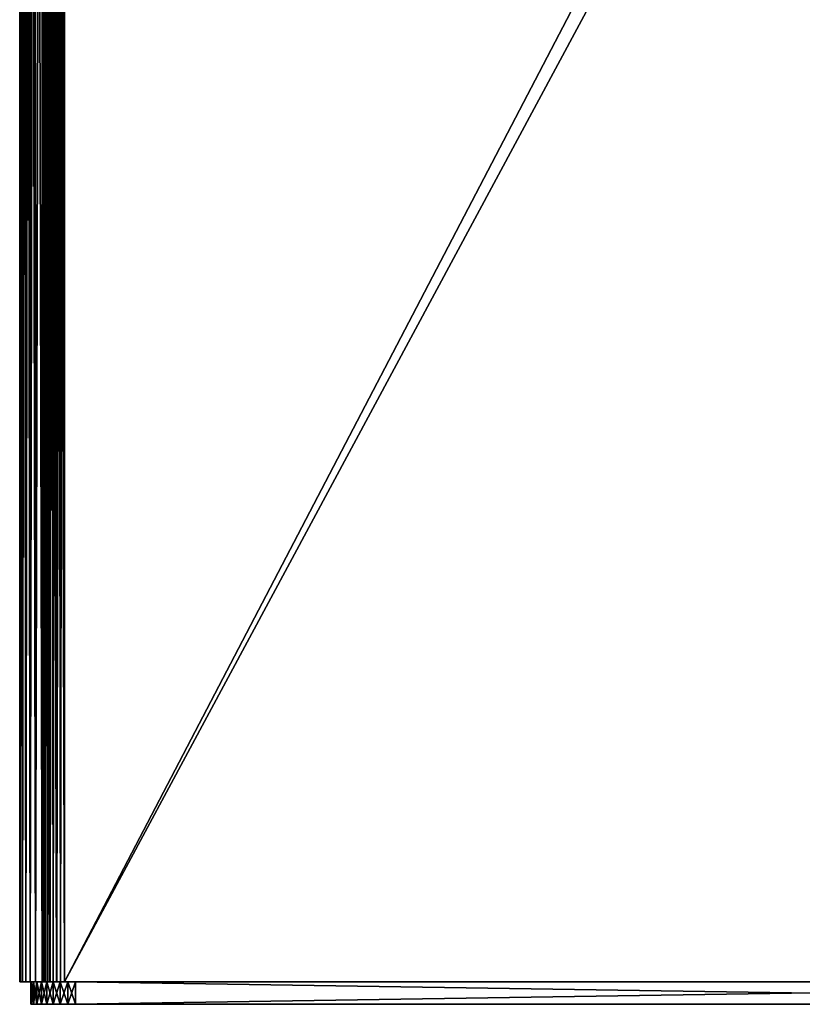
# Model space of a CAD drawing. Extents: x 1 to 183, y 3 to 451.
# Tile 1 of 256: x 1 to 90, y 3 to 115. Entities that reach past the tile are written whole.
import ezdxf

# ---------------------------------------------------------------- set-up
doc = ezdxf.new("R2010")
doc.units = 0
doc.header["$LTSCALE"] = 2.54
doc.layers.get('0').update_dxf_attribs({"color": 13, "linetype": 'CONTINUOUS'})

# ---------------------------------------------------------------- blocks, each defined once
blk = doc.blocks.new('DOZOWNIK_DO_MYD_A_FRIEGO_S')
at = {"color": 0}
for p, q in [((0.8, 327.14, 6.86), (0.8, 5.83, 6.86)), ((0.8, 5.83, 174.5), (0.8, 327.14, 174.5)), ((0.8, 327.14, 6.86), (0.8, 5.83, 6.86)), ((0.8, 5.83, 174.5), (0.8, 327.14, 174.5)), ((0.87, 5.83, 5.98), (0.87, 327.14, 5.98)), ((0.87, 5.83, 5.98), (0.87, 327.14, 5.98)), ((0.87, 5.83, 175.38), (0.87, 327.14, 175.38)), ((0.87, 5.83, 175.38), (0.87, 327.14, 175.38)), ((1.1, 5.83, 5.12), (1.1, 327.14, 5.12)), ((1.1, 5.83, 5.12), (1.1, 327.14, 5.12)), ((1.1, 5.83, 176.24), (1.1, 327.14, 176.24)), ((1.1, 5.83, 176.24), (1.1, 327.14, 176.24)), ((1.48, 5.83, 4.32), (1.48, 327.14, 4.32)), ((1.48, 5.83, 4.32), (1.48, 327.14, 4.32)), ((1.48, 5.83, 177.04), (1.48, 327.14, 177.04)), ((1.48, 5.83, 177.04), (1.48, 327.14, 177.04)), ((1.99, 5.83, 3.59), (1.99, 327.14, 3.59)), ((1.99, 5.83, 3.59), (1.99, 327.14, 3.59)), ((1.99, 5.83, 177.76), (1.99, 327.14, 177.76)), ((1.99, 5.83, 177.76), (1.99, 327.14, 177.76)), ((2.61, 5.83, 2.97), (2.61, 327.14, 2.97)), ((2.61, 5.83, 2.97), (2.61, 327.14, 2.97)), ((2.61, 5.83, 178.39), (2.61, 327.14, 178.39)), ((2.61, 5.83, 178.39), (2.61, 327.14, 178.39)), ((3.34, 5.83, 6.86), (3.34, 327.14, 6.86)), ((3.34, 327.14, 174.5), (3.34, 5.83, 174.5)), ((3.34, 5.83, 2.46), (3.34, 327.14, 2.46)), ((3.34, 5.83, 2.46), (3.34, 327.14, 2.46)), ((3.34, 5.83, 6.86), (3.34, 327.14, 6.86)), ((3.34, 5.83, 178.9), (3.34, 327.14, 178.9)), ((3.34, 5.83, 178.9), (3.34, 327.14, 178.9)), ((3.34, 327.14, 174.5), (3.34, 5.83, 174.5)), ((3.38, 5.83, 6.42), (3.38, 327.14, 6.42)), ((3.38, 5.83, 6.42), (3.38, 327.14, 6.42)), ((3.38, 5.83, 174.94), (3.38, 327.14, 174.94)), ((3.38, 5.83, 174.94), (3.38, 327.14, 174.94)), ((3.49, 5.83, 5.99), (3.49, 327.14, 5.99)), ((3.49, 5.83, 5.99), (3.49, 327.14, 5.99)), ((3.49, 5.83, 175.37), (3.49, 327.14, 175.37)), ((3.49, 5.83, 175.37), (3.49, 327.14, 175.37)), ((3.68, 5.83, 5.59), (3.68, 327.14, 5.59)), ((3.68, 5.83, 5.59), (3.68, 327.14, 5.59)), ((3.68, 5.83, 175.77), (3.68, 327.14, 175.77)), ((3.68, 5.83, 175.77), (3.68, 327.14, 175.77)), ((3.93, 5.83, 5.23), (3.93, 327.14, 5.23)), ((3.93, 5.83, 5.23), (3.93, 327.14, 5.23)), ((3.93, 5.83, 176.13), (3.93, 327.14, 176.13)), ((3.93, 5.83, 176.13), (3.93, 327.14, 176.13)), ((4.14, 5.83, 2.08), (4.14, 327.14, 2.08)), ((4.14, 5.83, 2.08), (4.14, 327.14, 2.08)), ((4.14, 5.83, 179.27), (4.14, 327.14, 179.27)), ((4.14, 5.83, 179.27), (4.14, 327.14, 179.27)), ((4.24, 5.83, 4.91), (4.24, 327.14, 4.91)), ((4.24, 5.83, 4.91), (4.24, 327.14, 4.91)), ((4.24, 5.83, 176.44), (4.24, 327.14, 176.44)), ((4.24, 5.83, 176.44), (4.24, 327.14, 176.44)), ((4.61, 5.83, 4.66), (4.61, 327.14, 4.66)), ((4.61, 5.83, 4.66), (4.61, 327.14, 4.66)), ((4.61, 5.83, 176.7), (4.61, 327.14, 176.7)), ((4.61, 5.83, 176.7), (4.61, 327.14, 176.7)), ((4.99, 5.83, 1.86), (4.99, 327.14, 1.86)), ((4.99, 5.83, 1.86), (4.99, 327.14, 1.86)), ((4.99, 5.83, 179.5), (4.99, 327.14, 179.5)), ((4.99, 5.83, 179.5), (4.99, 327.14, 179.5)), ((5.01, 5.83, 4.47), (5.01, 327.14, 4.47)), ((5.01, 5.83, 4.47), (5.01, 327.14, 4.47)), ((5.01, 5.83, 176.88), (5.01, 327.14, 176.88)), ((5.01, 5.83, 176.88), (5.01, 327.14, 176.88)), ((5.44, 5.83, 4.36), (5.44, 327.14, 4.36)), ((5.44, 5.83, 4.36), (5.44, 327.14, 4.36)), ((5.44, 5.83, 177), (5.44, 327.14, 177)), ((5.44, 5.83, 177), (5.44, 327.14, 177)), ((5.88, 327.14, 179.58), (5.88, 5.83, 179.58)), ((5.88, 5.83, 177.04), (5.88, 327.14, 177.04)), ((5.88, 5.83, 1.78), (5.88, 327.14, 1.78)), ((5.88, 327.14, 4.32), (5.88, 5.83, 4.32)), ((5.88, 5.83, 1.78), (5.88, 327.14, 1.78)), ((5.88, 327.14, 4.32), (5.88, 5.83, 4.32)), ((5.88, 327.14, 179.58), (5.88, 5.83, 179.58)), ((5.88, 5.83, 177.04), (5.88, 327.14, 177.04)), ((0.8, 5.83, 174.5), (0.8, 5.83, 6.86)), ((0.8, 5.83, 6.86), (0.87, 5.83, 5.98)), ((0.87, 5.83, 175.38), (0.8, 5.83, 174.5)), ((0.87, 5.83, 175.38), (0.8, 5.83, 174.5)), ((0.8, 5.83, 174.5), (0.8, 5.83, 6.86)), ((0.8, 5.83, 6.86), (0.87, 5.83, 5.98)), ((0.87, 5.83, 5.98), (1.1, 5.83, 5.12)), ((1.1, 5.83, 176.24), (0.87, 5.83, 175.38)), ((1.1, 5.83, 176.24), (0.87, 5.83, 175.38)), ((0.87, 5.83, 5.98), (1.1, 5.83, 5.12)), ((1.1, 5.83, 5.12), (1.48, 5.83, 4.32)), ((1.48, 5.83, 177.04), (1.1, 5.83, 176.24)), ((1.48, 5.83, 177.04), (1.1, 5.83, 176.24)), ((1.1, 5.83, 5.12), (1.48, 5.83, 4.32)), ((1.48, 5.83, 4.32), (1.99, 5.83, 3.59)), ((1.99, 5.83, 177.76), (1.48, 5.83, 177.04)), ((1.99, 5.83, 177.76), (1.48, 5.83, 177.04)), ((1.48, 5.83, 4.32), (1.99, 5.83, 3.59)), ((1.99, 5.83, 3.59), (2.61, 5.83, 2.97)), ((2.61, 5.83, 178.39), (1.99, 5.83, 177.76)), ((2.61, 5.83, 178.39), (1.99, 5.83, 177.76)), ((1.99, 5.83, 3.59), (2.61, 5.83, 2.97)), ((2.14, 5.83, 174.11), (2.07, 5.83, 173.23)), ((2.07, 5.83, 173.23), (2.07, 3.29, 173.23)), ((2.07, 5.83, 173.23), (2.07, 3.29, 173.23)), ((2.07, 5.83, 173.23), (2.07, 5.83, 8.13)), ((2.07, 5.83, 8.13), (2.07, 3.29, 8.13)), ((2.07, 5.83, 8.13), (2.14, 5.83, 7.25)), ((2.07, 5.83, 8.13), (2.07, 3.29, 8.13)), ((2.07, 5.83, 8.13), (2.14, 5.83, 7.25)), ((2.07, 5.83, 173.23), (2.07, 5.83, 8.13)), ((2.14, 5.83, 174.11), (2.07, 5.83, 173.23)), ((2.37, 5.83, 174.97), (2.14, 5.83, 174.11)), ((2.14, 5.83, 174.11), (2.14, 3.29, 174.11)), ((2.14, 5.83, 174.11), (2.14, 3.29, 174.11)), ((2.14, 5.83, 7.25), (2.14, 3.29, 7.25)), ((2.14, 5.83, 7.25), (2.37, 5.83, 6.39)), ((2.14, 5.83, 7.25), (2.14, 3.29, 7.25)), ((2.14, 5.83, 7.25), (2.37, 5.83, 6.39)), ((2.37, 5.83, 174.97), (2.14, 5.83, 174.11)), ((2.75, 5.83, 175.77), (2.37, 5.83, 174.97)), ((2.37, 5.83, 174.97), (2.37, 3.29, 174.97)), ((2.37, 5.83, 174.97), (2.37, 3.29, 174.97)), ((2.37, 5.83, 6.39), (2.37, 3.29, 6.39)), ((2.37, 5.83, 6.39), (2.75, 5.83, 5.59)), ((2.37, 5.83, 6.39), (2.37, 3.29, 6.39)), ((2.37, 5.83, 6.39), (2.75, 5.83, 5.59)), ((2.75, 5.83, 175.77), (2.37, 5.83, 174.97)), ((2.61, 5.83, 2.97), (3.34, 5.83, 2.46)), ((3.34, 5.83, 178.9), (2.61, 5.83, 178.39)), ((3.34, 5.83, 178.9), (2.61, 5.83, 178.39)), ((2.61, 5.83, 2.97), (3.34, 5.83, 2.46)), ((3.26, 5.83, 176.49), (2.75, 5.83, 175.77)), ((2.75, 5.83, 175.77), (2.75, 3.29, 175.77)), ((2.75, 5.83, 175.77), (2.75, 3.29, 175.77)), ((2.75, 5.83, 5.59), (2.75, 3.29, 5.59)), ((2.75, 5.83, 5.59), (3.26, 5.83, 4.86)), ((2.75, 5.83, 5.59), (2.75, 3.29, 5.59)), ((2.75, 5.83, 5.59), (3.26, 5.83, 4.86)), ((3.26, 5.83, 176.49), (2.75, 5.83, 175.77)), ((3.88, 5.83, 177.12), (3.26, 5.83, 176.49)), ((3.26, 5.83, 176.49), (3.26, 3.29, 176.49)), ((3.26, 5.83, 176.49), (3.26, 3.29, 176.49)), ((3.26, 5.83, 4.86), (3.26, 3.29, 4.86)), ((3.26, 5.83, 4.86), (3.88, 5.83, 4.24)), ((3.26, 5.83, 4.86), (3.26, 3.29, 4.86)), ((3.26, 5.83, 4.86), (3.88, 5.83, 4.24)), ((3.88, 5.83, 177.12), (3.26, 5.83, 176.49)), ((3.34, 5.83, 6.86), (3.34, 5.83, 174.5)), ((3.34, 5.83, 2.46), (4.14, 5.83, 2.08)), ((3.38, 5.83, 6.42), (3.34, 5.83, 6.86)), ((4.14, 5.83, 179.27), (3.34, 5.83, 178.9)), ((3.34, 5.83, 174.5), (3.38, 5.83, 174.94)), ((4.14, 5.83, 179.27), (3.34, 5.83, 178.9)), ((3.34, 5.83, 2.46), (4.14, 5.83, 2.08)), ((3.38, 5.83, 6.42), (3.34, 5.83, 6.86)), ((3.34, 5.83, 6.86), (3.34, 5.83, 174.5)), ((3.34, 5.83, 174.5), (3.38, 5.83, 174.94)), ((3.49, 5.83, 5.99), (3.38, 5.83, 6.42)), ((3.38, 5.83, 174.94), (3.49, 5.83, 175.37)), ((3.49, 5.83, 5.99), (3.38, 5.83, 6.42)), ((3.38, 5.83, 174.94), (3.49, 5.83, 175.37)), ((3.68, 5.83, 5.59), (3.49, 5.83, 5.99)), ((3.49, 5.83, 175.37), (3.68, 5.83, 175.77)), ((3.68, 5.83, 5.59), (3.49, 5.83, 5.99)), ((3.49, 5.83, 175.37), (3.68, 5.83, 175.77)), ((3.93, 5.83, 5.23), (3.68, 5.83, 5.59)), ((3.68, 5.83, 175.77), (3.93, 5.83, 176.13)), ((3.93, 5.83, 5.23), (3.68, 5.83, 5.59)), ((3.68, 5.83, 175.77), (3.93, 5.83, 176.13)), ((4.61, 5.83, 177.63), (3.88, 5.83, 177.12)), ((3.88, 5.83, 177.12), (3.88, 3.29, 177.12)), ((3.88, 5.83, 177.12), (3.88, 3.29, 177.12)), ((3.88, 5.83, 4.24), (3.88, 3.29, 4.24)), ((3.88, 5.83, 4.24), (4.61, 5.83, 3.73)), ((3.88, 5.83, 4.24), (3.88, 3.29, 4.24)), ((3.88, 5.83, 4.24), (4.61, 5.83, 3.73)), ((4.61, 5.83, 177.63), (3.88, 5.83, 177.12)), ((4.24, 5.83, 4.91), (3.93, 5.83, 5.23)), ((3.93, 5.83, 176.13), (4.24, 5.83, 176.44)), ((4.24, 5.83, 4.91), (3.93, 5.83, 5.23)), ((3.93, 5.83, 176.13), (4.24, 5.83, 176.44)), ((4.14, 5.83, 2.08), (4.99, 5.83, 1.86)), ((4.99, 5.83, 179.5), (4.14, 5.83, 179.27)), ((4.99, 5.83, 179.5), (4.14, 5.83, 179.27)), ((4.14, 5.83, 2.08), (4.99, 5.83, 1.86)), ((4.61, 5.83, 4.66), (4.24, 5.83, 4.91)), ((4.24, 5.83, 176.44), (4.61, 5.83, 176.7)), ((4.61, 5.83, 4.66), (4.24, 5.83, 4.91)), ((4.24, 5.83, 176.44), (4.61, 5.83, 176.7)), ((5.41, 5.83, 178), (4.61, 5.83, 177.63)), ((4.61, 5.83, 177.63), (4.61, 3.29, 177.63)), ((4.61, 5.83, 177.63), (4.61, 3.29, 177.63)), ((4.61, 5.83, 3.73), (4.61, 3.29, 3.73)), ((4.61, 5.83, 3.73), (5.41, 5.83, 3.35)), ((4.61, 5.83, 3.73), (4.61, 3.29, 3.73)), ((4.61, 5.83, 3.73), (5.41, 5.83, 3.35)), ((5.41, 5.83, 178), (4.61, 5.83, 177.63)), ((5.01, 5.83, 4.47), (4.61, 5.83, 4.66)), ((4.61, 5.83, 176.7), (5.01, 5.83, 176.88)), ((5.01, 5.83, 4.47), (4.61, 5.83, 4.66)), ((4.61, 5.83, 176.7), (5.01, 5.83, 176.88)), ((4.99, 5.83, 1.86), (5.88, 5.83, 1.78)), ((5.88, 5.83, 179.58), (4.99, 5.83, 179.5)), ((5.88, 5.83, 179.58), (4.99, 5.83, 179.5)), ((4.99, 5.83, 1.86), (5.88, 5.83, 1.78)), ((5.44, 5.83, 4.36), (5.01, 5.83, 4.47)), ((5.01, 5.83, 176.88), (5.44, 5.83, 177)), ((5.44, 5.83, 4.36), (5.01, 5.83, 4.47)), ((5.01, 5.83, 176.88), (5.44, 5.83, 177)), ((6.26, 5.83, 178.23), (5.41, 5.83, 178)), ((5.41, 5.83, 178), (5.41, 3.29, 178)), ((5.41, 5.83, 178), (5.41, 3.29, 178)), ((5.41, 5.83, 3.35), (5.41, 3.29, 3.35)), ((5.41, 5.83, 3.35), (6.26, 5.83, 3.13)), ((5.41, 5.83, 3.35), (5.41, 3.29, 3.35)), ((5.41, 5.83, 3.35), (6.26, 5.83, 3.13)), ((6.26, 5.83, 178.23), (5.41, 5.83, 178)), ((5.88, 5.83, 4.32), (5.44, 5.83, 4.36)), ((5.44, 5.83, 177), (5.88, 5.83, 177.04)), ((5.88, 5.83, 4.32), (5.44, 5.83, 4.36)), ((5.44, 5.83, 177), (5.88, 5.83, 177.04)), ((173.52, 5.83, 179.58), (5.88, 5.83, 179.58)), ((5.88, 5.83, 177.04), (173.52, 5.83, 177.04)), ((5.88, 5.83, 1.78), (178.6, 5.83, 1.78)), ((178.6, 5.83, 4.32), (5.88, 5.83, 4.32)), ((173.52, 5.83, 179.58), (5.88, 5.83, 179.58)), ((5.88, 5.83, 1.78), (178.6, 5.83, 1.78)), ((178.6, 5.83, 4.32), (5.88, 5.83, 4.32)), ((5.88, 5.83, 177.04), (173.52, 5.83, 177.04)), ((7.15, 5.83, 178.31), (6.26, 5.83, 178.23)), ((6.26, 5.83, 178.23), (6.26, 3.29, 178.23)), ((6.26, 5.83, 178.23), (6.26, 3.29, 178.23)), ((6.26, 5.83, 3.13), (6.26, 3.29, 3.13)), ((6.26, 5.83, 3.13), (7.15, 5.83, 3.05)), ((6.26, 5.83, 3.13), (6.26, 3.29, 3.13)), ((6.26, 5.83, 3.13), (7.15, 5.83, 3.05)), ((7.15, 5.83, 178.31), (6.26, 5.83, 178.23)), ((172.25, 5.83, 178.31), (7.15, 5.83, 178.31)), ((7.15, 5.83, 178.31), (7.15, 3.29, 178.31)), ((7.15, 5.83, 178.31), (7.15, 3.29, 178.31)), ((7.15, 5.83, 3.05), (7.15, 3.29, 3.05)), ((7.15, 5.83, 3.05), (7.15, 3.29, 3.05)), ((7.15, 5.83, 3.05), (172.25, 5.83, 3.05)), ((7.15, 5.83, 3.05), (172.25, 5.83, 3.05)), ((172.25, 5.83, 178.31), (7.15, 5.83, 178.31)), ((2.07, 3.29, 173.23), (2.14, 3.29, 174.11)), ((2.07, 3.29, 8.13), (2.07, 3.29, 173.23)), ((2.14, 3.29, 7.25), (2.07, 3.29, 8.13)), ((2.07, 3.29, 173.23), (2.14, 3.29, 174.11)), ((2.07, 3.29, 8.13), (2.07, 3.29, 173.23)), ((2.14, 3.29, 7.25), (2.07, 3.29, 8.13)), ((2.14, 3.29, 174.11), (2.37, 3.29, 174.97)), ((2.37, 3.29, 6.39), (2.14, 3.29, 7.25)), ((2.14, 3.29, 174.11), (2.37, 3.29, 174.97)), ((2.37, 3.29, 6.39), (2.14, 3.29, 7.25)), ((2.37, 3.29, 174.97), (2.75, 3.29, 175.77)), ((2.75, 3.29, 5.59), (2.37, 3.29, 6.39)), ((2.37, 3.29, 174.97), (2.75, 3.29, 175.77)), ((2.75, 3.29, 5.59), (2.37, 3.29, 6.39)), ((2.75, 3.29, 175.77), (3.26, 3.29, 176.49)), ((3.26, 3.29, 4.86), (2.75, 3.29, 5.59)), ((2.75, 3.29, 175.77), (3.26, 3.29, 176.49)), ((3.26, 3.29, 4.86), (2.75, 3.29, 5.59)), ((3.26, 3.29, 176.49), (3.88, 3.29, 177.12)), ((3.88, 3.29, 4.24), (3.26, 3.29, 4.86)), ((3.26, 3.29, 176.49), (3.88, 3.29, 177.12)), ((3.88, 3.29, 4.24), (3.26, 3.29, 4.86)), ((3.88, 3.29, 177.12), (4.61, 3.29, 177.63)), ((4.61, 3.29, 3.73), (3.88, 3.29, 4.24)), ((3.88, 3.29, 177.12), (4.61, 3.29, 177.63)), ((4.61, 3.29, 3.73), (3.88, 3.29, 4.24)), ((4.61, 3.29, 177.63), (5.41, 3.29, 178)), ((5.41, 3.29, 3.35), (4.61, 3.29, 3.73)), ((4.61, 3.29, 177.63), (5.41, 3.29, 178)), ((5.41, 3.29, 3.35), (4.61, 3.29, 3.73)), ((5.41, 3.29, 178), (6.26, 3.29, 178.23)), ((6.26, 3.29, 3.13), (5.41, 3.29, 3.35)), ((5.41, 3.29, 178), (6.26, 3.29, 178.23)), ((6.26, 3.29, 3.13), (5.41, 3.29, 3.35)), ((6.26, 3.29, 178.23), (7.15, 3.29, 178.31)), ((7.15, 3.29, 3.05), (6.26, 3.29, 3.13)), ((6.26, 3.29, 178.23), (7.15, 3.29, 178.31)), ((7.15, 3.29, 3.05), (6.26, 3.29, 3.13)), ((7.15, 3.29, 178.31), (172.25, 3.29, 178.31)), ((172.25, 3.29, 3.05), (7.15, 3.29, 3.05)), ((7.15, 3.29, 178.31), (172.25, 3.29, 178.31)), ((172.25, 3.29, 3.05), (7.15, 3.29, 3.05))]:
    blk.add_line(p, q, dxfattribs=at)
mesh = blk.add_polyface(dxfattribs=at)
corners = [(0.8, 327.14, 174.5), (0.8, 5.83, 6.86), (0.8, 5.83, 174.5), (0.8, 327.14, 6.86)]
mesh.append_faces([[corners[k] for k in face] for face in [(0, 1, 2), (1, 0, 3)]], dxfattribs={"vtx0": -1, "color": 0})
mesh = blk.add_polyface(dxfattribs=at)
corners = [(0.8, 327.14, 6.86), (0.87, 5.83, 5.98), (0.8, 5.83, 6.86), (0.87, 327.14, 5.98)]
mesh.append_faces([[corners[k] for k in face] for face in [(0, 1, 2), (1, 0, 3)]], dxfattribs={"vtx0": -1, "color": 0})
mesh = blk.add_polyface(dxfattribs=at)
corners = [(0.87, 327.14, 175.38), (0.8, 5.83, 174.5), (0.87, 5.83, 175.38), (0.8, 327.14, 174.5)]
mesh.append_faces([[corners[k] for k in face] for face in [(0, 1, 2), (1, 0, 3)]], dxfattribs={"vtx0": -1, "color": 0})
mesh = blk.add_polyface(dxfattribs=at)
corners = [(0.87, 327.14, 5.98), (1.1, 5.83, 5.12), (0.87, 5.83, 5.98), (1.1, 327.14, 5.12)]
mesh.append_faces([[corners[k] for k in face] for face in [(0, 1, 2), (1, 0, 3)]], dxfattribs={"vtx0": -1, "color": 0})
mesh = blk.add_polyface(dxfattribs=at)
corners = [(1.1, 327.14, 176.24), (0.87, 5.83, 175.38), (1.1, 5.83, 176.24), (0.87, 327.14, 175.38)]
mesh.append_faces([[corners[k] for k in face] for face in [(0, 1, 2), (1, 0, 3)]], dxfattribs={"vtx0": -1, "color": 0})
mesh = blk.add_polyface(dxfattribs=at)
corners = [(1.1, 327.14, 5.12), (1.48, 5.83, 4.32), (1.1, 5.83, 5.12), (1.48, 327.14, 4.32)]
mesh.append_faces([[corners[k] for k in face] for face in [(0, 1, 2), (1, 0, 3)]], dxfattribs={"vtx0": -1, "color": 0})
mesh = blk.add_polyface(dxfattribs=at)
corners = [(1.48, 327.14, 177.04), (1.1, 5.83, 176.24), (1.48, 5.83, 177.04), (1.1, 327.14, 176.24)]
mesh.append_faces([[corners[k] for k in face] for face in [(0, 1, 2), (1, 0, 3)]], dxfattribs={"vtx0": -1, "color": 0})
mesh = blk.add_polyface(dxfattribs=at)
corners = [(1.48, 327.14, 4.32), (1.99, 5.83, 3.59), (1.48, 5.83, 4.32), (1.99, 327.14, 3.59)]
mesh.append_faces([[corners[k] for k in face] for face in [(0, 1, 2), (1, 0, 3)]], dxfattribs={"vtx0": -1, "color": 0})
mesh = blk.add_polyface(dxfattribs=at)
corners = [(1.99, 327.14, 177.76), (1.48, 5.83, 177.04), (1.99, 5.83, 177.76), (1.48, 327.14, 177.04)]
mesh.append_faces([[corners[k] for k in face] for face in [(0, 1, 2), (1, 0, 3)]], dxfattribs={"vtx0": -1, "color": 0})
mesh = blk.add_polyface(dxfattribs=at)
corners = [(2.61, 327.14, 2.97), (1.99, 5.83, 3.59), (1.99, 327.14, 3.59), (2.61, 5.83, 2.97)]
mesh.append_faces([[corners[k] for k in face] for face in [(0, 1, 2), (1, 0, 3)]], dxfattribs={"vtx0": -1, "color": 0})
mesh = blk.add_polyface(dxfattribs=at)
corners = [(2.61, 5.83, 178.39), (1.99, 327.14, 177.76), (1.99, 5.83, 177.76), (2.61, 327.14, 178.39)]
mesh.append_faces([[corners[k] for k in face] for face in [(0, 1, 2), (1, 0, 3)]], dxfattribs={"vtx0": -1, "color": 0})
mesh = blk.add_polyface(dxfattribs=at)
corners = [(3.34, 327.14, 2.46), (2.61, 5.83, 2.97), (2.61, 327.14, 2.97), (3.34, 5.83, 2.46)]
mesh.append_faces([[corners[k] for k in face] for face in [(0, 1, 2), (1, 0, 3)]], dxfattribs={"vtx0": -1, "color": 0})
mesh = blk.add_polyface(dxfattribs=at)
corners = [(3.34, 5.83, 178.9), (2.61, 327.14, 178.39), (2.61, 5.83, 178.39), (3.34, 327.14, 178.9)]
mesh.append_faces([[corners[k] for k in face] for face in [(0, 1, 2), (1, 0, 3)]], dxfattribs={"vtx0": -1, "color": 0})
mesh = blk.add_polyface(dxfattribs=at)
corners = [(3.34, 327.14, 6.86), (3.34, 5.83, 174.5), (3.34, 5.83, 6.86), (3.34, 327.14, 174.5)]
mesh.append_faces([[corners[k] for k in face] for face in [(0, 1, 2), (1, 0, 3)]], dxfattribs={"vtx0": -1, "color": 0})
mesh = blk.add_polyface(dxfattribs=at)
corners = [(4.14, 327.14, 2.08), (3.34, 5.83, 2.46), (3.34, 327.14, 2.46), (4.14, 5.83, 2.08)]
mesh.append_faces([[corners[k] for k in face] for face in [(0, 1, 2), (1, 0, 3)]], dxfattribs={"vtx0": -1, "color": 0})
mesh = blk.add_polyface(dxfattribs=at)
corners = [(3.38, 327.14, 6.42), (3.34, 5.83, 6.86), (3.38, 5.83, 6.42), (3.34, 327.14, 6.86)]
mesh.append_faces([[corners[k] for k in face] for face in [(0, 1, 2), (1, 0, 3)]], dxfattribs={"vtx0": -1, "color": 0})
mesh = blk.add_polyface(dxfattribs=at)
corners = [(4.14, 5.83, 179.27), (3.34, 327.14, 178.9), (3.34, 5.83, 178.9), (4.14, 327.14, 179.27)]
mesh.append_faces([[corners[k] for k in face] for face in [(0, 1, 2), (1, 0, 3)]], dxfattribs={"vtx0": -1, "color": 0})
mesh = blk.add_polyface(dxfattribs=at)
corners = [(3.34, 327.14, 174.5), (3.38, 5.83, 174.94), (3.34, 5.83, 174.5), (3.38, 327.14, 174.94)]
mesh.append_faces([[corners[k] for k in face] for face in [(0, 1, 2), (1, 0, 3)]], dxfattribs={"vtx0": -1, "color": 0})
mesh = blk.add_polyface(dxfattribs=at)
corners = [(3.49, 327.14, 5.99), (3.38, 5.83, 6.42), (3.49, 5.83, 5.99), (3.38, 327.14, 6.42)]
mesh.append_faces([[corners[k] for k in face] for face in [(0, 1, 2), (1, 0, 3)]], dxfattribs={"vtx0": -1, "color": 0})
mesh = blk.add_polyface(dxfattribs=at)
corners = [(3.38, 327.14, 174.94), (3.49, 5.83, 175.37), (3.38, 5.83, 174.94), (3.49, 327.14, 175.37)]
mesh.append_faces([[corners[k] for k in face] for face in [(0, 1, 2), (1, 0, 3)]], dxfattribs={"vtx0": -1, "color": 0})
mesh = blk.add_polyface(dxfattribs=at)
corners = [(3.68, 327.14, 5.59), (3.49, 5.83, 5.99), (3.68, 5.83, 5.59), (3.49, 327.14, 5.99)]
mesh.append_faces([[corners[k] for k in face] for face in [(0, 1, 2), (1, 0, 3)]], dxfattribs={"vtx0": -1, "color": 0})
mesh = blk.add_polyface(dxfattribs=at)
corners = [(3.49, 327.14, 175.37), (3.68, 5.83, 175.77), (3.49, 5.83, 175.37), (3.68, 327.14, 175.77)]
mesh.append_faces([[corners[k] for k in face] for face in [(0, 1, 2), (1, 0, 3)]], dxfattribs={"vtx0": -1, "color": 0})
mesh = blk.add_polyface(dxfattribs=at)
corners = [(3.93, 327.14, 5.23), (3.68, 5.83, 5.59), (3.93, 5.83, 5.23), (3.68, 327.14, 5.59)]
mesh.append_faces([[corners[k] for k in face] for face in [(0, 1, 2), (1, 0, 3)]], dxfattribs={"vtx0": -1, "color": 0})
mesh = blk.add_polyface(dxfattribs=at)
corners = [(3.68, 327.14, 175.77), (3.93, 5.83, 176.13), (3.68, 5.83, 175.77), (3.93, 327.14, 176.13)]
mesh.append_faces([[corners[k] for k in face] for face in [(0, 1, 2), (1, 0, 3)]], dxfattribs={"vtx0": -1, "color": 0})
mesh = blk.add_polyface(dxfattribs=at)
corners = [(4.24, 327.14, 4.91), (3.93, 5.83, 5.23), (4.24, 5.83, 4.91), (3.93, 327.14, 5.23)]
mesh.append_faces([[corners[k] for k in face] for face in [(0, 1, 2), (1, 0, 3)]], dxfattribs={"vtx0": -1, "color": 0})
mesh = blk.add_polyface(dxfattribs=at)
corners = [(3.93, 327.14, 176.13), (4.24, 5.83, 176.44), (3.93, 5.83, 176.13), (4.24, 327.14, 176.44)]
mesh.append_faces([[corners[k] for k in face] for face in [(0, 1, 2), (1, 0, 3)]], dxfattribs={"vtx0": -1, "color": 0})
mesh = blk.add_polyface(dxfattribs=at)
corners = [(4.99, 327.14, 1.86), (4.14, 5.83, 2.08), (4.14, 327.14, 2.08), (4.99, 5.83, 1.86)]
mesh.append_faces([[corners[k] for k in face] for face in [(0, 1, 2), (1, 0, 3)]], dxfattribs={"vtx0": -1, "color": 0})
mesh = blk.add_polyface(dxfattribs=at)
corners = [(4.99, 5.83, 179.5), (4.14, 327.14, 179.27), (4.14, 5.83, 179.27), (4.99, 327.14, 179.5)]
mesh.append_faces([[corners[k] for k in face] for face in [(0, 1, 2), (1, 0, 3)]], dxfattribs={"vtx0": -1, "color": 0})
mesh = blk.add_polyface(dxfattribs=at)
corners = [(4.61, 5.83, 4.66), (4.24, 327.14, 4.91), (4.24, 5.83, 4.91), (4.61, 327.14, 4.66)]
mesh.append_faces([[corners[k] for k in face] for face in [(0, 1, 2), (1, 0, 3)]], dxfattribs={"vtx0": -1, "color": 0})
mesh = blk.add_polyface(dxfattribs=at)
corners = [(4.61, 327.14, 176.7), (4.24, 5.83, 176.44), (4.24, 327.14, 176.44), (4.61, 5.83, 176.7)]
mesh.append_faces([[corners[k] for k in face] for face in [(0, 1, 2), (1, 0, 3)]], dxfattribs={"vtx0": -1, "color": 0})
mesh = blk.add_polyface(dxfattribs=at)
corners = [(5.01, 5.83, 4.47), (4.61, 327.14, 4.66), (4.61, 5.83, 4.66), (5.01, 327.14, 4.47)]
mesh.append_faces([[corners[k] for k in face] for face in [(0, 1, 2), (1, 0, 3)]], dxfattribs={"vtx0": -1, "color": 0})
mesh = blk.add_polyface(dxfattribs=at)
corners = [(5.01, 327.14, 176.88), (4.61, 5.83, 176.7), (4.61, 327.14, 176.7), (5.01, 5.83, 176.88)]
mesh.append_faces([[corners[k] for k in face] for face in [(0, 1, 2), (1, 0, 3)]], dxfattribs={"vtx0": -1, "color": 0})
mesh = blk.add_polyface(dxfattribs=at)
corners = [(5.88, 327.14, 1.78), (4.99, 5.83, 1.86), (4.99, 327.14, 1.86), (5.88, 5.83, 1.78)]
mesh.append_faces([[corners[k] for k in face] for face in [(0, 1, 2), (1, 0, 3)]], dxfattribs={"vtx0": -1, "color": 0})
mesh = blk.add_polyface(dxfattribs=at)
corners = [(5.88, 5.83, 179.58), (4.99, 327.14, 179.5), (4.99, 5.83, 179.5), (5.88, 327.14, 179.58)]
mesh.append_faces([[corners[k] for k in face] for face in [(0, 1, 2), (1, 0, 3)]], dxfattribs={"vtx0": -1, "color": 0})
mesh = blk.add_polyface(dxfattribs=at)
corners = [(5.44, 5.83, 4.36), (5.01, 327.14, 4.47), (5.01, 5.83, 4.47), (5.44, 327.14, 4.36)]
mesh.append_faces([[corners[k] for k in face] for face in [(0, 1, 2), (1, 0, 3)]], dxfattribs={"vtx0": -1, "color": 0})
mesh = blk.add_polyface(dxfattribs=at)
corners = [(5.44, 327.14, 177), (5.01, 5.83, 176.88), (5.01, 327.14, 176.88), (5.44, 5.83, 177)]
mesh.append_faces([[corners[k] for k in face] for face in [(0, 1, 2), (1, 0, 3)]], dxfattribs={"vtx0": -1, "color": 0})
mesh = blk.add_polyface(dxfattribs=at)
corners = [(5.88, 5.83, 4.32), (5.44, 327.14, 4.36), (5.44, 5.83, 4.36), (5.88, 327.14, 4.32)]
mesh.append_faces([[corners[k] for k in face] for face in [(0, 1, 2), (1, 0, 3)]], dxfattribs={"vtx0": -1, "color": 0})
mesh = blk.add_polyface(dxfattribs=at)
corners = [(5.88, 327.14, 177.04), (5.44, 5.83, 177), (5.44, 327.14, 177), (5.88, 5.83, 177.04)]
mesh.append_faces([[corners[k] for k in face] for face in [(0, 1, 2), (1, 0, 3)]], dxfattribs={"vtx0": -1, "color": 0})
mesh = blk.add_polyface(dxfattribs=at)
corners = [(173.52, 5.83, 179.58), (5.88, 327.14, 179.58), (5.88, 5.83, 179.58), (173.52, 327.14, 179.58)]
mesh.append_faces([[corners[k] for k in face] for face in [(0, 1, 2), (1, 0, 3)]], dxfattribs={"vtx0": -1, "color": 0})
mesh = blk.add_polyface(dxfattribs=at)
corners = [(173.52, 327.14, 177.04), (5.88, 5.83, 177.04), (5.88, 327.14, 177.04), (173.52, 5.83, 177.04)]
mesh.append_faces([[corners[k] for k in face] for face in [(0, 1, 2), (1, 0, 3)]], dxfattribs={"vtx0": -1, "color": 0})
mesh = blk.add_polyface(dxfattribs=at)
corners = [(178.6, 327.14, 1.78), (5.88, 5.83, 1.78), (5.88, 327.14, 1.78), (178.6, 5.83, 1.78)]
mesh.append_faces([[corners[k] for k in face] for face in [(0, 1, 2), (1, 0, 3)]], dxfattribs={"vtx0": -1, "color": 0})
mesh = blk.add_polyface(dxfattribs=at)
corners = [(178.6, 5.83, 4.32), (5.88, 327.14, 4.32), (5.88, 5.83, 4.32), (178.6, 327.14, 4.32)]
mesh.append_faces([[corners[k] for k in face] for face in [(0, 1, 2), (1, 0, 3)]], dxfattribs={"vtx0": -1, "color": 0})
mesh = blk.add_polyface(dxfattribs=at)
corners = [(178.6, 5.83, 174.5), (176.06, 5.83, 4.57), (178.6, 5.83, 4.57), (176.06, 5.83, 174.5), (178.52, 5.83, 175.38), (176.02, 5.83, 174.94), (175.9, 5.83, 175.37), (175.72, 5.83, 175.77), (178.29, 5.83, 176.24), (175.46, 5.83, 176.13), (175.15, 5.83, 176.44), (177.92, 5.83, 177.04), (174.79, 5.83, 176.7), (174.39, 5.83, 176.88), (173.96, 5.83, 177), (173.52, 5.83, 177.04), (177.41, 5.83, 177.76), (5.88, 5.83, 177.04), (1.48, 5.83, 177.04), (1.99, 5.83, 177.76), (176.78, 5.83, 178.39), (2.61, 5.83, 178.39), (176.06, 5.83, 178.9), (3.34, 5.83, 178.9), (175.25, 5.83, 179.27), (4.14, 5.83, 179.27), (174.4, 5.83, 179.5), (4.99, 5.83, 179.5), (173.52, 5.83, 179.58), (5.88, 5.83, 179.58), (178.6, 5.83, 4.32), (5.88, 5.83, 1.78), (178.6, 5.83, 1.78), (4.99, 5.83, 1.86), (4.14, 5.83, 2.08), (3.34, 5.83, 2.46), (2.61, 5.83, 2.97), (1.99, 5.83, 3.59), (1.48, 5.83, 4.32), (5.88, 5.83, 4.32), (5.44, 5.83, 4.36), (1.1, 5.83, 5.12), (5.01, 5.83, 4.47), (4.61, 5.83, 4.66), (4.24, 5.83, 4.91), (3.93, 5.83, 5.23), (0.87, 5.83, 5.98), (3.68, 5.83, 5.59), (3.49, 5.83, 5.99), (0.8, 5.83, 6.86), (3.38, 5.83, 6.42), (3.34, 5.83, 6.86), (3.34, 5.83, 174.5), (0.8, 5.83, 174.5), (3.38, 5.83, 174.94), (0.87, 5.83, 175.38), (3.49, 5.83, 175.37), (3.68, 5.83, 175.77), (1.1, 5.83, 176.24), (3.93, 5.83, 176.13), (4.24, 5.83, 176.44), (4.61, 5.83, 176.7), (5.01, 5.83, 176.88), (5.44, 5.83, 177)]
mesh.append_faces([[corners[k] for k in face] for face in [(0, 1, 2), (27, 28, 29), (30, 31, 32)]], dxfattribs={"vtx0": -1, "color": 0})
mesh.append_faces([[corners[k] for k in face] for face in [(1, 0, 3), (3, 4, 5), (5, 4, 6), (6, 4, 7), (7, 8, 9), (9, 8, 10), (10, 11, 12), (12, 11, 13), (13, 11, 14), (14, 11, 15), (15, 16, 17), (18, 16, 19), (19, 20, 21), (21, 22, 23), (23, 24, 25), (25, 26, 27), (31, 30, 33), (33, 30, 34), (34, 30, 35), (35, 30, 36), (36, 30, 37), (37, 30, 38), (38, 40, 41), (41, 45, 46), (46, 48, 49), (49, 52, 53), (53, 54, 55), (55, 57, 58), (58, 60, 18)]], dxfattribs={"vtx0": -1, "vtx1": -1, "color": 0})
mesh.append_faces([[corners[k] for k in face] for face in [(17, 16, 18)]], dxfattribs={"vtx0": -1, "vtx1": -1, "vtx2": -1, "color": 0})
mesh.append_faces([[corners[k] for k in face] for face in [(3, 0, 4), (7, 4, 8), (10, 8, 11), (15, 11, 16), (19, 16, 20), (21, 20, 22), (23, 22, 24), (25, 24, 26), (27, 26, 28), (38, 30, 39), (38, 39, 40), (41, 40, 42), (41, 42, 43), (41, 43, 44), (41, 44, 45), (46, 45, 47), (46, 47, 48), (49, 48, 50), (49, 50, 51), (49, 51, 52), (53, 52, 54), (55, 54, 56), (55, 56, 57), (58, 57, 59), (58, 59, 60), (18, 60, 61), (18, 61, 62), (18, 62, 63), (18, 63, 17)]], dxfattribs={"vtx0": -1, "vtx2": -1, "color": 0})
mesh = blk.add_polyface(dxfattribs=at)
corners = [(2.14, 5.83, 174.11), (2.07, 3.29, 173.23), (2.14, 3.29, 174.11), (2.07, 5.83, 173.23)]
mesh.append_faces([[corners[k] for k in face] for face in [(0, 1, 2), (1, 0, 3)]], dxfattribs={"vtx0": -1, "color": 0})
mesh = blk.add_polyface(dxfattribs=at)
corners = [(2.07, 5.83, 173.23), (2.07, 3.29, 8.13), (2.07, 3.29, 173.23), (2.07, 5.83, 8.13)]
mesh.append_faces([[corners[k] for k in face] for face in [(0, 1, 2), (1, 0, 3)]], dxfattribs={"vtx0": -1, "color": 0})
mesh = blk.add_polyface(dxfattribs=at)
corners = [(2.07, 5.83, 8.13), (2.14, 3.29, 7.25), (2.07, 3.29, 8.13), (2.14, 5.83, 7.25)]
mesh.append_faces([[corners[k] for k in face] for face in [(0, 1, 2), (1, 0, 3)]], dxfattribs={"vtx0": -1, "color": 0})
mesh = blk.add_polyface(dxfattribs=at)
corners = [(6.26, 5.83, 3.13), (172.25, 5.83, 3.05), (7.15, 5.83, 3.05), (173.13, 5.83, 3.13), (5.41, 5.83, 3.35), (173.98, 5.83, 3.35), (4.61, 5.83, 3.73), (174.79, 5.83, 3.73), (3.88, 5.83, 4.24), (175.51, 5.83, 4.24), (3.26, 5.83, 4.86), (176.14, 5.83, 4.86), (2.75, 5.83, 5.59), (176.65, 5.83, 5.59), (2.37, 5.83, 6.39), (177.02, 5.83, 6.39), (2.14, 5.83, 7.25), (177.25, 5.83, 7.25), (2.07, 5.83, 8.13), (177.33, 5.83, 8.13), (2.07, 5.83, 173.23), (177.33, 5.83, 173.23), (2.14, 5.83, 174.11), (177.25, 5.83, 174.11), (2.37, 5.83, 174.97), (177.02, 5.83, 174.97), (2.75, 5.83, 175.77), (176.65, 5.83, 175.77), (3.26, 5.83, 176.49), (176.14, 5.83, 176.49), (3.88, 5.83, 177.12), (175.51, 5.83, 177.12), (4.61, 5.83, 177.63), (174.79, 5.83, 177.63), (5.41, 5.83, 178), (173.98, 5.83, 178), (6.26, 5.83, 178.23), (173.13, 5.83, 178.23), (7.15, 5.83, 178.31), (172.25, 5.83, 178.31)]
mesh.append_faces([[corners[k] for k in face] for face in [(0, 1, 2), (37, 38, 39)]], dxfattribs={"vtx0": -1, "color": 0})
mesh.append_faces([[corners[k] for k in face] for face in [(1, 0, 3), (3, 4, 5), (5, 6, 7), (7, 8, 9), (9, 10, 11), (11, 12, 13), (13, 14, 15), (15, 16, 17), (17, 18, 19), (19, 20, 21), (21, 22, 23), (23, 24, 25), (25, 26, 27), (27, 28, 29), (29, 30, 31), (31, 32, 33), (33, 34, 35), (35, 36, 37)]], dxfattribs={"vtx0": -1, "vtx1": -1, "color": 0})
mesh.append_faces([[corners[k] for k in face] for face in [(3, 0, 4), (5, 4, 6), (7, 6, 8), (9, 8, 10), (11, 10, 12), (13, 12, 14), (15, 14, 16), (17, 16, 18), (19, 18, 20), (21, 20, 22), (23, 22, 24), (25, 24, 26), (27, 26, 28), (29, 28, 30), (31, 30, 32), (33, 32, 34), (35, 34, 36), (37, 36, 38)]], dxfattribs={"vtx0": -1, "vtx2": -1, "color": 0})
mesh = blk.add_polyface(dxfattribs=at)
corners = [(2.37, 5.83, 174.97), (2.14, 3.29, 174.11), (2.37, 3.29, 174.97), (2.14, 5.83, 174.11)]
mesh.append_faces([[corners[k] for k in face] for face in [(0, 1, 2), (1, 0, 3)]], dxfattribs={"vtx0": -1, "color": 0})
mesh = blk.add_polyface(dxfattribs=at)
corners = [(2.14, 5.83, 7.25), (2.37, 3.29, 6.39), (2.14, 3.29, 7.25), (2.37, 5.83, 6.39)]
mesh.append_faces([[corners[k] for k in face] for face in [(0, 1, 2), (1, 0, 3)]], dxfattribs={"vtx0": -1, "color": 0})
mesh = blk.add_polyface(dxfattribs=at)
corners = [(2.75, 5.83, 175.77), (2.37, 3.29, 174.97), (2.75, 3.29, 175.77), (2.37, 5.83, 174.97)]
mesh.append_faces([[corners[k] for k in face] for face in [(0, 1, 2), (1, 0, 3)]], dxfattribs={"vtx0": -1, "color": 0})
mesh = blk.add_polyface(dxfattribs=at)
corners = [(2.37, 5.83, 6.39), (2.75, 3.29, 5.59), (2.37, 3.29, 6.39), (2.75, 5.83, 5.59)]
mesh.append_faces([[corners[k] for k in face] for face in [(0, 1, 2), (1, 0, 3)]], dxfattribs={"vtx0": -1, "color": 0})
mesh = blk.add_polyface(dxfattribs=at)
corners = [(3.26, 5.83, 176.49), (2.75, 3.29, 175.77), (3.26, 3.29, 176.49), (2.75, 5.83, 175.77)]
mesh.append_faces([[corners[k] for k in face] for face in [(0, 1, 2), (1, 0, 3)]], dxfattribs={"vtx0": -1, "color": 0})
mesh = blk.add_polyface(dxfattribs=at)
corners = [(2.75, 5.83, 5.59), (3.26, 3.29, 4.86), (2.75, 3.29, 5.59), (3.26, 5.83, 4.86)]
mesh.append_faces([[corners[k] for k in face] for face in [(0, 1, 2), (1, 0, 3)]], dxfattribs={"vtx0": -1, "color": 0})
mesh = blk.add_polyface(dxfattribs=at)
corners = [(3.88, 3.29, 177.12), (3.26, 5.83, 176.49), (3.26, 3.29, 176.49), (3.88, 5.83, 177.12)]
mesh.append_faces([[corners[k] for k in face] for face in [(0, 1, 2), (1, 0, 3)]], dxfattribs={"vtx0": -1, "color": 0})
mesh = blk.add_polyface(dxfattribs=at)
corners = [(3.88, 5.83, 4.24), (3.26, 3.29, 4.86), (3.26, 5.83, 4.86), (3.88, 3.29, 4.24)]
mesh.append_faces([[corners[k] for k in face] for face in [(0, 1, 2), (1, 0, 3)]], dxfattribs={"vtx0": -1, "color": 0})
mesh = blk.add_polyface(dxfattribs=at)
corners = [(4.61, 3.29, 177.63), (3.88, 5.83, 177.12), (3.88, 3.29, 177.12), (4.61, 5.83, 177.63)]
mesh.append_faces([[corners[k] for k in face] for face in [(0, 1, 2), (1, 0, 3)]], dxfattribs={"vtx0": -1, "color": 0})
mesh = blk.add_polyface(dxfattribs=at)
corners = [(4.61, 5.83, 3.73), (3.88, 3.29, 4.24), (3.88, 5.83, 4.24), (4.61, 3.29, 3.73)]
mesh.append_faces([[corners[k] for k in face] for face in [(0, 1, 2), (1, 0, 3)]], dxfattribs={"vtx0": -1, "color": 0})
mesh = blk.add_polyface(dxfattribs=at)
corners = [(5.41, 3.29, 178), (4.61, 5.83, 177.63), (4.61, 3.29, 177.63), (5.41, 5.83, 178)]
mesh.append_faces([[corners[k] for k in face] for face in [(0, 1, 2), (1, 0, 3)]], dxfattribs={"vtx0": -1, "color": 0})
mesh = blk.add_polyface(dxfattribs=at)
corners = [(5.41, 5.83, 3.35), (4.61, 3.29, 3.73), (4.61, 5.83, 3.73), (5.41, 3.29, 3.35)]
mesh.append_faces([[corners[k] for k in face] for face in [(0, 1, 2), (1, 0, 3)]], dxfattribs={"vtx0": -1, "color": 0})
mesh = blk.add_polyface(dxfattribs=at)
corners = [(6.26, 3.29, 178.23), (5.41, 5.83, 178), (5.41, 3.29, 178), (6.26, 5.83, 178.23)]
mesh.append_faces([[corners[k] for k in face] for face in [(0, 1, 2), (1, 0, 3)]], dxfattribs={"vtx0": -1, "color": 0})
mesh = blk.add_polyface(dxfattribs=at)
corners = [(6.26, 5.83, 3.13), (5.41, 3.29, 3.35), (5.41, 5.83, 3.35), (6.26, 3.29, 3.13)]
mesh.append_faces([[corners[k] for k in face] for face in [(0, 1, 2), (1, 0, 3)]], dxfattribs={"vtx0": -1, "color": 0})
mesh = blk.add_polyface(dxfattribs=at)
corners = [(7.15, 3.29, 178.31), (6.26, 5.83, 178.23), (6.26, 3.29, 178.23), (7.15, 5.83, 178.31)]
mesh.append_faces([[corners[k] for k in face] for face in [(0, 1, 2), (1, 0, 3)]], dxfattribs={"vtx0": -1, "color": 0})
mesh = blk.add_polyface(dxfattribs=at)
corners = [(7.15, 5.83, 3.05), (6.26, 3.29, 3.13), (6.26, 5.83, 3.13), (7.15, 3.29, 3.05)]
mesh.append_faces([[corners[k] for k in face] for face in [(0, 1, 2), (1, 0, 3)]], dxfattribs={"vtx0": -1, "color": 0})
mesh = blk.add_polyface(dxfattribs=at)
corners = [(172.25, 3.29, 178.31), (7.15, 5.83, 178.31), (7.15, 3.29, 178.31), (172.25, 5.83, 178.31)]
mesh.append_faces([[corners[k] for k in face] for face in [(0, 1, 2), (1, 0, 3)]], dxfattribs={"vtx0": -1, "color": 0})
mesh = blk.add_polyface(dxfattribs=at)
corners = [(172.25, 5.83, 3.05), (7.15, 3.29, 3.05), (7.15, 5.83, 3.05), (172.25, 3.29, 3.05)]
mesh.append_faces([[corners[k] for k in face] for face in [(0, 1, 2), (1, 0, 3)]], dxfattribs={"vtx0": -1, "color": 0})
mesh = blk.add_polyface(dxfattribs=at)
corners = [(173.13, 3.29, 3.13), (7.15, 3.29, 3.05), (172.25, 3.29, 3.05), (6.26, 3.29, 3.13), (173.98, 3.29, 3.35), (5.41, 3.29, 3.35), (174.79, 3.29, 3.73), (4.61, 3.29, 3.73), (3.88, 3.29, 4.24), (175.51, 3.29, 4.24), (176.14, 3.29, 4.86), (3.26, 3.29, 4.86), (176.65, 3.29, 5.59), (2.75, 3.29, 5.59), (177.02, 3.29, 6.39), (2.37, 3.29, 6.39), (177.25, 3.29, 7.25), (2.14, 3.29, 7.25), (177.33, 3.29, 8.13), (2.07, 3.29, 8.13), (177.33, 3.29, 173.23), (2.07, 3.29, 173.23), (177.25, 3.29, 174.11), (2.14, 3.29, 174.11), (177.02, 3.29, 174.97), (2.37, 3.29, 174.97), (176.65, 3.29, 175.77), (2.75, 3.29, 175.77), (176.14, 3.29, 176.49), (3.26, 3.29, 176.49), (175.51, 3.29, 177.12), (3.88, 3.29, 177.12), (174.79, 3.29, 177.63), (4.61, 3.29, 177.63), (173.98, 3.29, 178), (5.41, 3.29, 178), (173.13, 3.29, 178.23), (6.26, 3.29, 178.23), (172.25, 3.29, 178.31), (7.15, 3.29, 178.31)]
mesh.append_faces([[corners[k] for k in face] for face in [(0, 1, 2), (37, 38, 39)]], dxfattribs={"vtx0": -1, "color": 0})
mesh.append_faces([[corners[k] for k in face] for face in [(1, 0, 3), (3, 4, 5), (5, 6, 7), (7, 6, 8), (8, 10, 11), (11, 12, 13), (13, 14, 15), (15, 16, 17), (17, 18, 19), (19, 20, 21), (21, 22, 23), (23, 24, 25), (25, 26, 27), (27, 28, 29), (29, 30, 31), (31, 32, 33), (33, 34, 35), (35, 36, 37)]], dxfattribs={"vtx0": -1, "vtx1": -1, "color": 0})
mesh.append_faces([[corners[k] for k in face] for face in [(3, 0, 4), (5, 4, 6), (8, 6, 9), (8, 9, 10), (11, 10, 12), (13, 12, 14), (15, 14, 16), (17, 16, 18), (19, 18, 20), (21, 20, 22), (23, 22, 24), (25, 24, 26), (27, 26, 28), (29, 28, 30), (31, 30, 32), (33, 32, 34), (35, 34, 36), (37, 36, 38)]], dxfattribs={"vtx0": -1, "vtx2": -1, "color": 0})

msp = doc.modelspace()

# ---------------------------------------------------------------- block references
at = {"color": 0}
msp.add_blockref('DOZOWNIK_DO_MYD_A_FRIEGO_S', (0, 0), dxfattribs=at)

doc.saveas('drawing.dxf')
